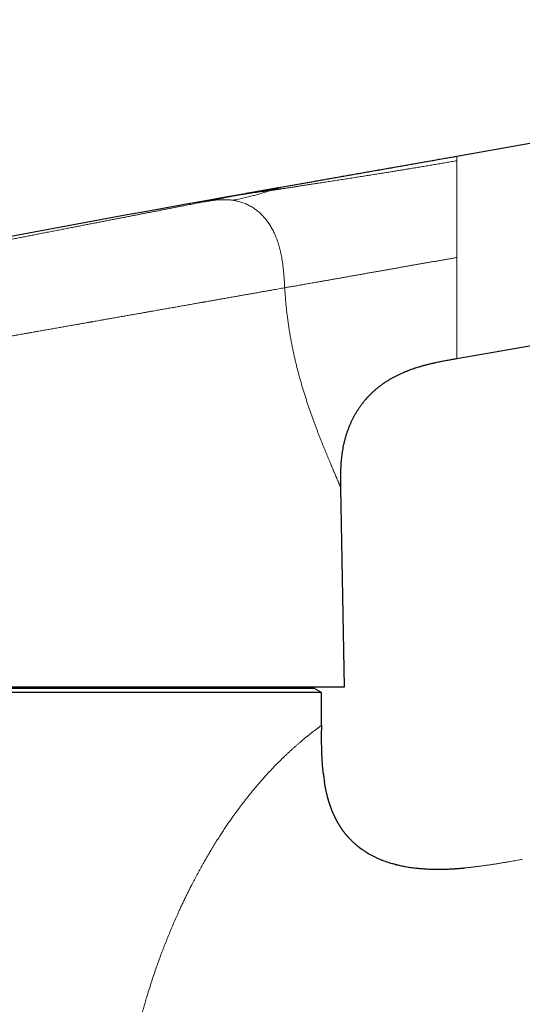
# Model space of a CAD drawing. Header units: millimetres. Extents: x 8 to 575, y 12 to 410.
# Tile 28 of 29: x 452 to 488, y 340 to 410. Entities that reach past the tile are written whole.
import ezdxf

# ---------------------------------------------------------------- set-up
doc = ezdxf.new("R2010")
doc.units = ezdxf.units.MM

msp = doc.modelspace()

# ---------------------------------------------------------------- linework, layer by layer
at = {"color": 7, "linetype": 'Continuous', "lineweight": 30}
for p, q in [((537.724, 409.675), (483.137, 400.05)), ((483.137, 400.05), (470.769, 397.869)), ((468.26, 397.427), (470.769, 397.869)), ((483.137, 385.834), (540.155, 395.888)), ((479.786, 385.016), (479.79, 385.018)), ((475.237, 362.726), (474.993, 376.726)), ((417.037, 362.726), (475.237, 362.726)), ((473.126, 362.609), (419.126, 362.609)), ((470.303, 362.609), (470.303, 362.726)), ((473.626, 362.321), (473.126, 362.609)), ((473.626, 362.321), (418.626, 362.321)), ((473.626, 360.018), (473.626, 362.321)), ((473.626, 359.648), (473.626, 359.655)), ((473.756, 356.612), (473.76, 356.581)), ((473.759, 356.581), (473.757, 356.602)), ((473.832, 356.049), (473.831, 356.053)), ((475.993, 351.673), (476.094, 351.586)), ((476.094, 351.586), (476.093, 351.587)), ((476.29, 351.429), (476.416, 351.334)), ((476.782, 351.088), (476.819, 351.067)), ((476.819, 351.066), (476.818, 351.067))]:
    msp.add_line(p, q, dxfattribs=at)
at = {"color": 252, "linetype": 'Continuous', "lineweight": 0}
msp.add_line((483.137, 400.045), (483.137, 400.046), dxfattribs=at)
at = {"color": 7, "linetype": 'Continuous', "lineweight": 30}
msp.add_arc((688.069, -849.163), 1265.821, 100.000039, 102.037014, dxfattribs=at)
for points, knots in [([(483.137, 400.045), (482.859, 399.996), (482.304, 399.899), (481.474, 399.753), (480.646, 399.607), (479.821, 399.463), (479.119, 399.339), (478.538, 399.237), (478.078, 399.156), (477.621, 399.076), (477.167, 398.996), (476.718, 398.917), (476.274, 398.839), (475.837, 398.762), (475.406, 398.686), (474.982, 398.611), (474.563, 398.538), (474.15, 398.465), (473.742, 398.393), (473.339, 398.322), (472.889, 398.242), (472.393, 398.155), (471.85, 398.059), (471.308, 397.964), (470.947, 397.9), (470.766, 397.868)], [0, 0, 0, 0, 0.067363, 0.134538, 0.201445, 0.268075, 0.334501, 0.371746, 0.408954, 0.445983, 0.482706, 0.519028, 0.554883, 0.590234, 0.625064, 0.65938, 0.693204, 0.726574, 0.759539, 0.792157, 0.82449, 0.868603, 0.912467, 0.956227, 1, 1, 1, 1]), ([(483.137, 400.05), (483.137, 400.05), (483.137, 400.049), (483.137, 400.045), (483.137, 400.045)], [0, 0, 0, 0, 0.890044, 1, 1, 1, 1]), ([(470.693, 397.856), (470.675, 397.852), (470.64, 397.846), (470.587, 397.837), (470.535, 397.828), (470.486, 397.819), (470.44, 397.811), (470.399, 397.803), (470.361, 397.797), (470.325, 397.79), (470.29, 397.784), (470.256, 397.778), (470.223, 397.772), (470.189, 397.766), (470.155, 397.76), (470.12, 397.754), (470.084, 397.748), (470.046, 397.741), (469.999, 397.733), (469.942, 397.723), (469.877, 397.711), (469.818, 397.701), (469.765, 397.692), (469.72, 397.684), (469.677, 397.676), (469.635, 397.669), (469.595, 397.662), (469.554, 397.655), (469.51, 397.647), (469.46, 397.638), (469.405, 397.628), (469.343, 397.617), (469.273, 397.605), (469.196, 397.591), (469.112, 397.577), (469.023, 397.561), (468.927, 397.544), (468.826, 397.526), (468.722, 397.508), (468.614, 397.489), (468.5, 397.469), (468.381, 397.448), (468.299, 397.433), (468.258, 397.426)], [0, 0, 0, 0, 0.033045, 0.063837, 0.092424, 0.118859, 0.143206, 0.161958, 0.179371, 0.195514, 0.21047, 0.224343, 0.23726, 0.250785, 0.263748, 0.277168, 0.291172, 0.30576, 0.320932, 0.345954, 0.372001, 0.397022, 0.415251, 0.43272, 0.44943, 0.465379, 0.481444, 0.496331, 0.513406, 0.532667, 0.554116, 0.577752, 0.605211, 0.63513, 0.66751, 0.70235, 0.739651, 0.779412, 0.819155, 0.861085, 0.905203, 0.951508, 1, 1, 1, 1]), ([(479.79, 385.018), (479.847, 385.039), (479.961, 385.081), (480.135, 385.142), (480.313, 385.2), (480.493, 385.256), (480.694, 385.315), (480.916, 385.376), (481.161, 385.439), (481.438, 385.505), (481.748, 385.573), (482.092, 385.643), (482.333, 385.689), (482.46, 385.712), (482.47, 385.714)], [0, 0, 0, 0, 0.065032, 0.13207, 0.199572, 0.267534, 0.335945, 0.426168, 0.517067, 0.608596, 0.734318, 0.86094, 0.988267, 1, 1, 1, 1]), ([(482.471, 385.714), (482.487, 385.717), (482.606, 385.74), (482.828, 385.779), (483.034, 385.816), (483.137, 385.834)], [0, 0, 0, 0, 0.074642, 0.536968, 1, 1, 1, 1]), ([(474.993, 376.726), (474.991, 376.811), (474.988, 376.983), (474.985, 377.241), (474.984, 377.5), (474.986, 377.761), (474.992, 378.026), (475.003, 378.273), (475.018, 378.504), (475.036, 378.717), (475.059, 378.932), (475.086, 379.148), (475.119, 379.366), (475.158, 379.584), (475.202, 379.8), (475.251, 380.015), (475.307, 380.231), (475.37, 380.446), (475.439, 380.662), (475.516, 380.877), (475.596, 381.082), (475.679, 381.277), (475.764, 381.462), (475.856, 381.646), (475.953, 381.828), (476.056, 382.008), (476.165, 382.186), (476.28, 382.362), (476.398, 382.528), (476.517, 382.687), (476.636, 382.836), (476.76, 382.984), (476.89, 383.128), (477.023, 383.268), (477.161, 383.405), (477.302, 383.537), (477.449, 383.666), (477.601, 383.793), (477.758, 383.916), (477.922, 384.037), (478.09, 384.154), (478.263, 384.266), (478.439, 384.375), (478.618, 384.478), (478.8, 384.577), (478.987, 384.672), (479.186, 384.767), (479.399, 384.862), (479.604, 384.947), (479.735, 384.996), (479.79, 385.017)], [0, 0, 0, 0, 0.024785, 0.049656, 0.074681, 0.099916, 0.125404, 0.151178, 0.171645, 0.192311, 0.213179, 0.234253, 0.255533, 0.277018, 0.298139, 0.31945, 0.340946, 0.362623, 0.384477, 0.406504, 0.428697, 0.448251, 0.467928, 0.487725, 0.507643, 0.52768, 0.547837, 0.568115, 0.588515, 0.6069, 0.625388, 0.643982, 0.662685, 0.681502, 0.700097, 0.718811, 0.737649, 0.756617, 0.776068, 0.795665, 0.815413, 0.835317, 0.855383, 0.875252, 0.895285, 0.915486, 0.935856, 0.959298, 0.982968, 1, 1, 1, 1]), ([(473.626, 360.018), (473.626, 360.001), (473.626, 359.966), (473.626, 359.91), (473.626, 359.848), (473.626, 359.779), (473.626, 359.713), (473.626, 359.671), (473.626, 359.654)], [0, 0, 0, 0, 0.135604, 0.289367, 0.461175, 0.650895, 0.858385, 1, 1, 1, 1]), ([(473.76, 356.577), (473.759, 356.585), (473.756, 356.612), (473.75, 356.659), (473.744, 356.718), (473.738, 356.778), (473.732, 356.836), (473.726, 356.893), (473.719, 356.97), (473.71, 357.067), (473.701, 357.18), (473.693, 357.286), (473.686, 357.386), (473.68, 357.482), (473.675, 357.559), (473.672, 357.617), (473.67, 357.657), (473.667, 357.696), (473.666, 357.731), (473.664, 357.76), (473.663, 357.783), (473.662, 357.8), (473.662, 357.815), (473.661, 357.834), (473.66, 357.856), (473.658, 357.886), (473.657, 357.925), (473.655, 357.973), (473.652, 358.026), (473.649, 358.12), (473.643, 358.302), (473.637, 358.529), (473.633, 358.762), (473.63, 358.953), (473.629, 359.1), (473.628, 359.2), (473.627, 359.255), (473.627, 359.31), (473.627, 359.364), (473.626, 359.418), (473.626, 359.468), (473.626, 359.513), (473.626, 359.551), (473.626, 359.58), (473.626, 359.602), (473.626, 359.617), (473.626, 359.629), (473.626, 359.641), (473.626, 359.649), (473.626, 359.654)], [0, 0, 0, 0, 0.0079771, 0.0264787, 0.0462243, 0.0656852, 0.0846837, 0.1032159, 0.1212784, 0.1605636, 0.1973646, 0.2316449, 0.2638557, 0.2951699, 0.3256309, 0.3387607, 0.3517222, 0.3645146, 0.3763775, 0.3860061, 0.3933699, 0.3982327, 0.4027001, 0.4085819, 0.4158827, 0.4246068, 0.4379539, 0.4536843, 0.4713466, 0.489228, 0.5458109, 0.6483231, 0.7102054, 0.7723574, 0.8347257, 0.8524873, 0.8702691, 0.8880716, 0.9058953, 0.9237325, 0.9403369, 0.9548103, 0.9671412, 0.9773198, 0.9835365, 0.9885353, 0.9923141, 0.9953744, 1, 1, 1, 1]), ([(473.76, 356.577), (473.767, 356.522), (473.781, 356.403), (473.805, 356.223), (473.825, 356.097), (473.834, 356.037)], [0, 0, 0, 0, 0.302245, 0.662308, 1, 1, 1, 1]), ([(476.104, 351.577), (476.097, 351.583), (476.07, 351.606), (476.022, 351.647), (475.963, 351.699), (475.905, 351.751), (475.845, 351.806), (475.798, 351.852), (475.761, 351.887), (475.738, 351.911), (475.713, 351.935), (475.689, 351.959), (475.667, 351.983), (475.648, 352.002), (475.632, 352.018), (475.621, 352.031), (475.61, 352.041), (475.602, 352.05), (475.594, 352.059), (475.584, 352.069), (475.57, 352.084), (475.552, 352.104), (475.53, 352.129), (475.504, 352.157), (475.477, 352.188), (475.451, 352.218), (475.419, 352.254), (475.383, 352.297), (475.343, 352.345), (475.306, 352.391), (475.271, 352.435), (475.239, 352.476), (475.21, 352.514), (475.184, 352.549), (475.158, 352.583), (475.135, 352.615), (475.114, 352.645), (475.094, 352.673), (475.075, 352.7), (475.056, 352.727), (475.036, 352.757), (475.014, 352.789), (474.99, 352.824), (474.965, 352.863), (474.936, 352.907), (474.906, 352.955), (474.873, 353.008), (474.839, 353.065), (474.808, 353.117), (474.78, 353.165), (474.759, 353.203), (474.74, 353.236), (474.725, 353.263), (474.715, 353.282), (474.708, 353.294), (474.703, 353.304), (474.698, 353.314), (474.691, 353.326), (474.682, 353.342), (474.671, 353.363), (474.655, 353.395), (474.632, 353.438), (474.606, 353.491), (474.579, 353.544), (474.554, 353.596), (474.53, 353.647), (474.507, 353.697), (474.485, 353.746), (474.463, 353.796), (474.441, 353.847), (474.419, 353.897), (474.4, 353.944), (474.383, 353.985), (474.368, 354.021), (474.354, 354.056), (474.34, 354.092), (474.325, 354.132), (474.308, 354.177), (474.289, 354.227), (474.272, 354.275), (474.255, 354.321), (474.24, 354.364), (474.225, 354.41), (474.208, 354.459), (474.191, 354.511), (474.174, 354.564), (474.159, 354.612), (474.147, 354.651), (474.139, 354.678), (474.132, 354.7), (474.128, 354.716), (474.124, 354.729), (474.12, 354.741), (474.115, 354.758), (474.109, 354.781), (474.1, 354.81), (474.09, 354.845), (474.074, 354.903), (474.053, 354.98), (474.029, 355.074), (474.008, 355.159), (473.991, 355.233), (473.976, 355.297), (473.962, 355.357), (473.95, 355.412), (473.939, 355.462), (473.93, 355.507), (473.921, 355.55), (473.912, 355.596), (473.902, 355.649), (473.892, 355.699), (473.884, 355.745), (473.876, 355.787), (473.868, 355.835), (473.858, 355.888), (473.848, 355.948), (473.838, 356.011), (473.831, 356.054), (473.828, 356.076)], [0, 0, 0, 0, 0.005345, 0.021014, 0.036273, 0.051179, 0.066729, 0.083305, 0.089641, 0.096115, 0.102729, 0.109482, 0.115962, 0.121614, 0.12547, 0.128812, 0.13164, 0.133954, 0.135841, 0.138426, 0.142435, 0.147685, 0.154177, 0.161898, 0.169914, 0.177662, 0.185144, 0.198167, 0.21029, 0.221513, 0.232535, 0.242531, 0.25178, 0.260406, 0.268407, 0.27621, 0.283306, 0.289862, 0.296058, 0.302327, 0.309418, 0.316871, 0.32507, 0.334027, 0.344077, 0.35541, 0.367151, 0.380022, 0.394033, 0.402827, 0.411751, 0.419358, 0.425431, 0.429182, 0.431946, 0.433798, 0.435763, 0.438164, 0.441967, 0.446521, 0.451826, 0.462947, 0.474734, 0.486238, 0.497458, 0.508393, 0.519039, 0.529397, 0.539345, 0.550994, 0.561676, 0.571385, 0.580028, 0.587569, 0.594151, 0.601632, 0.610018, 0.619312, 0.629543, 0.640905, 0.649227, 0.65809, 0.667499, 0.677458, 0.687971, 0.699041, 0.710265, 0.717056, 0.722641, 0.727017, 0.730179, 0.732294, 0.73468, 0.737617, 0.74256, 0.748552, 0.755597, 0.763669, 0.783228, 0.802108, 0.820298, 0.833747, 0.846609, 0.858523, 0.86947, 0.879443, 0.888344, 0.896077, 0.90518, 0.915562, 0.927235, 0.934722, 0.942934, 0.952285, 0.962787, 0.974448, 0.987279, 1, 1, 1, 1]), ([(476.105, 351.577), (476.111, 351.571), (476.165, 351.526), (476.224, 351.478), (476.277, 351.438), (476.282, 351.435)], [0, 0, 0, 0, 0.120389, 0.92859, 1, 1, 1, 1]), ([(476.821, 351.065), (476.815, 351.069), (476.798, 351.079), (476.748, 351.11), (476.677, 351.155), (476.593, 351.211), (476.524, 351.258), (476.467, 351.298), (476.419, 351.332), (476.375, 351.364), (476.334, 351.395), (476.304, 351.418), (476.287, 351.431), (476.282, 351.435)], [0, 0, 0, 0, 0.032192, 0.091113, 0.268456, 0.416867, 0.556024, 0.649811, 0.738955, 0.823484, 0.90183, 0.971414, 1, 1, 1, 1]), ([(476.821, 351.065), (476.866, 351.038), (476.969, 350.975), (477.137, 350.883), (477.324, 350.786), (477.518, 350.694), (477.718, 350.607), (477.917, 350.527), (478.113, 350.454), (478.306, 350.388), (478.481, 350.333), (478.638, 350.288), (478.738, 350.261), (478.804, 350.243), (478.835, 350.235), (478.867, 350.227), (478.898, 350.219), (478.929, 350.212), (478.961, 350.204), (479.032, 350.187), (479.145, 350.161), (479.301, 350.128), (479.462, 350.097), (479.629, 350.067), (479.801, 350.039), (479.979, 350.013), (480.163, 349.99), (480.345, 349.969), (480.524, 349.952), (480.7, 349.937), (480.882, 349.925), (481.06, 349.915), (481.235, 349.907), (481.399, 349.902), (481.513, 349.899), (481.576, 349.898), (481.594, 349.898), (481.611, 349.898), (481.629, 349.897), (481.647, 349.897), (481.664, 349.897), (481.709, 349.897), (481.781, 349.896), (481.885, 349.896), (481.994, 349.897), (482.11, 349.898), (482.231, 349.901), (482.359, 349.904), (482.492, 349.909), (482.632, 349.914), (482.776, 349.921), (482.888, 349.928), (482.965, 349.932), (483.006, 349.935), (483.047, 349.937), (483.089, 349.94), (483.133, 349.943), (483.206, 349.948), (483.307, 349.955), (483.434, 349.966), (483.554, 349.976), (483.632, 349.983), (483.669, 349.986)], [0, 0, 0, 0, 0.0222007, 0.0515408, 0.0814029, 0.1118229, 0.1428363, 0.1744784, 0.202871, 0.2318001, 0.2612879, 0.2810667, 0.3011043, 0.3056388, 0.3101866, 0.3147479, 0.3193228, 0.3239112, 0.3285133, 0.3331291, 0.3550486, 0.3776528, 0.4009582, 0.4249816, 0.44974, 0.4752503, 0.5015297, 0.5285951, 0.5530763, 0.5781906, 0.6039491, 0.6303624, 0.6541563, 0.6784723, 0.7003075, 0.7027842, 0.7052661, 0.7077532, 0.7102455, 0.7127431, 0.7152459, 0.7177539, 0.7315938, 0.7462631, 0.7617719, 0.7781309, 0.7953509, 0.8134431, 0.8324189, 0.8522897, 0.8727616, 0.8941255, 0.8998696, 0.9056759, 0.9115445, 0.9174757, 0.9234696, 0.9300663, 0.9487602, 0.9667575, 0.9840467, 1, 1, 1, 1])]:
    msp.add_open_spline(points, degree=3, knots=knots, dxfattribs=at)
at = {"color": 252, "linetype": 'Continuous', "lineweight": 0}
for points, knots in [([(483.137, 400.045), (483.137, 400.042), (483.137, 400.036), (483.137, 400.018), (483.137, 399.992), (483.137, 399.958), (483.137, 399.918), (483.137, 399.871), (483.137, 399.817), (483.137, 399.775), (483.137, 399.753)], [0, 0, 0, 0, 0.1116458, 0.2392089, 0.3669855, 0.4949798, 0.6209045, 0.7470469, 0.8734108, 1, 1, 1, 1]), ([(469.979, 397.639), (470.063, 397.653), (470.23, 397.679), (470.483, 397.718), (470.733, 397.757), (470.983, 397.796), (471.231, 397.835), (471.478, 397.873), (471.725, 397.911), (471.992, 397.952), (472.28, 397.997), (472.589, 398.044), (472.899, 398.092), (473.208, 398.14), (473.548, 398.192), (473.917, 398.249), (474.318, 398.311), (474.722, 398.374), (475.129, 398.437), (475.54, 398.502), (475.955, 398.567), (476.349, 398.629), (476.723, 398.688), (477.075, 398.743), (477.429, 398.8), (477.785, 398.857), (478.14, 398.914), (478.489, 398.97), (478.831, 399.025), (479.165, 399.08), (479.499, 399.135), (479.832, 399.19), (480.178, 399.247), (480.537, 399.307), (480.908, 399.369), (481.28, 399.432), (481.651, 399.495), (482.023, 399.559), (482.394, 399.623), (482.766, 399.688), (483.013, 399.732), (483.137, 399.753)], [0, 0, 0, 0, 0.0220009, 0.043643, 0.0649579, 0.085976, 0.1067265, 0.1272373, 0.1475349, 0.1676449, 0.1926969, 0.217536, 0.2422047, 0.2667421, 0.2911843, 0.3222734, 0.3533197, 0.3843725, 0.4154706, 0.4466414, 0.4779001, 0.509249, 0.5353767, 0.5615441, 0.5877289, 0.6139007, 0.6400208, 0.6660412, 0.6904439, 0.7147269, 0.7389091, 0.7630071, 0.7870354, 0.813786, 0.8404805, 0.8671314, 0.8937486, 0.9203396, 0.9469099, 0.9734629, 1, 1, 1, 1]), ([(483.137, 399.753), (483.137, 399.733), (483.137, 399.692), (483.137, 399.623), (483.137, 399.548), (483.137, 399.467), (483.137, 399.379), (483.137, 399.289), (483.137, 399.198), (483.137, 399.106), (483.137, 399.03), (483.137, 398.974), (483.137, 398.94), (483.137, 398.905), (483.137, 398.869), (483.137, 398.833), (483.137, 398.797), (483.137, 398.733), (483.137, 398.641), (483.137, 398.516), (483.137, 398.385), (483.137, 398.249), (483.137, 398.106), (483.137, 397.963), (483.137, 397.821), (483.137, 397.681), (483.137, 397.552), (483.137, 397.437), (483.137, 397.361), (483.137, 397.31), (483.137, 397.283), (483.137, 397.256), (483.137, 397.229), (483.137, 397.202), (483.137, 397.133), (483.137, 397.018), (483.137, 396.856), (483.137, 396.687), (483.137, 396.512), (483.137, 396.33), (483.137, 396.15), (483.137, 395.971), (483.137, 395.795), (483.137, 395.635), (483.137, 395.492), (483.137, 395.372), (483.137, 395.289), (483.137, 395.244), (483.137, 395.231), (483.137, 395.218), (483.137, 395.206), (483.137, 395.193), (483.137, 395.18), (483.137, 395.141), (483.137, 395.073), (483.137, 394.973), (483.137, 394.868), (483.137, 394.756), (483.137, 394.639), (483.137, 394.517), (483.137, 394.389), (483.137, 394.255), (483.137, 394.114), (483.137, 393.966), (483.137, 393.811), (483.137, 393.649), (483.137, 393.481), (483.137, 393.307), (483.137, 393.126), (483.137, 393.004), (483.137, 392.942)], [0, 0, 0, 0, 0.022746, 0.045612, 0.068597, 0.091703, 0.11493, 0.138279, 0.158926, 0.179669, 0.200507, 0.207545, 0.214594, 0.221655, 0.228726, 0.235807, 0.2429, 0.250004, 0.27218, 0.294593, 0.317243, 0.340131, 0.363256, 0.38662, 0.407378, 0.428321, 0.449449, 0.463495, 0.477623, 0.481336, 0.485055, 0.488779, 0.492509, 0.496245, 0.499986, 0.521107, 0.542683, 0.564715, 0.587202, 0.610145, 0.633544, 0.654513, 0.675835, 0.69751, 0.712009, 0.726662, 0.739684, 0.741154, 0.742624, 0.744096, 0.74557, 0.747045, 0.748522, 0.75, 0.760805, 0.772263, 0.784372, 0.797135, 0.81055, 0.82436, 0.838799, 0.853868, 0.869567, 0.886234, 0.903557, 0.921535, 0.940168, 0.959457, 0.979401, 1, 1, 1, 1]), ([(470.769, 397.869), (470.769, 397.869), (470.768, 397.869), (470.758, 397.866), (470.742, 397.862), (470.72, 397.856), (470.692, 397.848), (470.658, 397.838), (470.618, 397.827), (470.572, 397.814), (470.52, 397.8), (470.461, 397.783), (470.396, 397.764), (470.325, 397.743), (470.248, 397.72), (470.165, 397.696), (470.076, 397.669), (470.011, 397.649), (469.979, 397.639)], [0, 0, 0, 0, 0.0625615, 0.125169, 0.1878289, 0.2505415, 0.3133021, 0.3749803, 0.4366852, 0.4984039, 0.5601226, 0.6230863, 0.6860218, 0.7489175, 0.8117649, 0.8745596, 0.9373024, 1, 1, 1, 1]), ([(465.214, 396.833), (465.278, 396.846), (465.408, 396.871), (465.594, 396.907), (465.775, 396.943), (465.949, 396.977), (466.117, 397.009), (466.278, 397.041), (466.432, 397.071), (466.58, 397.099), (466.723, 397.127), (466.86, 397.154), (466.993, 397.18), (467.118, 397.204), (467.238, 397.228), (467.351, 397.25), (467.458, 397.27), (467.523, 397.283), (467.556, 397.29)], [0, 0, 0, 0, 0.062775, 0.125497, 0.188183, 0.250854, 0.313528, 0.375105, 0.436722, 0.498397, 0.560054, 0.622914, 0.685739, 0.748547, 0.811358, 0.874191, 0.937065, 1, 1, 1, 1]), ([(465.214, 396.833), (465.28, 396.845), (465.413, 396.868), (465.613, 396.901), (465.813, 396.932), (466.014, 396.959), (466.216, 396.981), (466.403, 396.997), (466.577, 397.006), (466.737, 397.01), (466.896, 397.008), (467.056, 397.002), (467.216, 396.989), (467.322, 396.976), (467.375, 396.969)], [0, 0, 0, 0, 0.093269, 0.186591, 0.279977, 0.373413, 0.466864, 0.560291, 0.633662, 0.706988, 0.780271, 0.853522, 0.926763, 1, 1, 1, 1]), ([(467.375, 396.969), (467.447, 396.983), (467.59, 397.011), (467.797, 397.051), (467.998, 397.093), (468.192, 397.136), (468.378, 397.18), (468.557, 397.225), (468.728, 397.27), (468.892, 397.316), (469.051, 397.361), (469.204, 397.405), (469.351, 397.449), (469.491, 397.491), (469.624, 397.531), (469.75, 397.569), (469.869, 397.606), (469.942, 397.628), (469.979, 397.639)], [0, 0, 0, 0, 0.062641, 0.125315, 0.188024, 0.250754, 0.313483, 0.375074, 0.436641, 0.498193, 0.559759, 0.622619, 0.685517, 0.74844, 0.811365, 0.874271, 0.937148, 1, 1, 1, 1]), ([(467.556, 397.29), (467.707, 397.315), (468.007, 397.367), (468.458, 397.439), (468.937, 397.509), (469.444, 397.577), (469.801, 397.619), (469.979, 397.639)], [0, 0, 0, 0, 0.186651, 0.373325, 0.560011, 0.780021, 1, 1, 1, 1]), ([(467.556, 397.29), (467.589, 397.296), (467.653, 397.308), (467.741, 397.325), (467.822, 397.341), (467.897, 397.356), (467.964, 397.369), (468.025, 397.381), (468.078, 397.391), (468.126, 397.4), (468.167, 397.408), (468.201, 397.415), (468.228, 397.42), (468.246, 397.424), (468.256, 397.426), (468.257, 397.426), (468.257, 397.426)], [0, 0, 0, 0, 0.074983, 0.149821, 0.224538, 0.299157, 0.373702, 0.448196, 0.522663, 0.597127, 0.675159, 0.75324, 0.831398, 0.909659, 0.988051, 1, 1, 1, 1]), ([(424.094, 388.827), (424.097, 388.827), (424.104, 388.829), (424.125, 388.833), (424.153, 388.838), (424.189, 388.845), (424.232, 388.854), (424.283, 388.864), (424.342, 388.875), (424.407, 388.888), (424.475, 388.901), (424.547, 388.915), (424.626, 388.93), (424.71, 388.947), (424.8, 388.964), (424.897, 388.983), (424.999, 389.003), (425.106, 389.024), (425.217, 389.045), (425.332, 389.068), (425.452, 389.091), (425.578, 389.116), (425.708, 389.141), (425.842, 389.167), (425.978, 389.194), (426.116, 389.22), (426.258, 389.248), (426.406, 389.277), (426.572, 389.309), (426.757, 389.345), (426.962, 389.385), (427.173, 389.426), (427.365, 389.464), (427.534, 389.497), (427.678, 389.525), (427.825, 389.553), (427.974, 389.582), (428.145, 389.616), (428.338, 389.653), (428.555, 389.695), (428.776, 389.738), (429.002, 389.782), (429.233, 389.827), (429.463, 389.872), (429.694, 389.917), (429.924, 389.962), (430.158, 390.008), (430.398, 390.054), (430.642, 390.102), (430.89, 390.15), (431.143, 390.199), (431.399, 390.249), (431.658, 390.3), (431.902, 390.347), (432.131, 390.392), (432.342, 390.433), (432.556, 390.474), (432.772, 390.516), (433.017, 390.564), (433.291, 390.618), (433.596, 390.677), (433.904, 390.737), (434.216, 390.798), (434.531, 390.859), (434.843, 390.92), (435.152, 390.98), (435.458, 391.04), (435.768, 391.1), (436.081, 391.161), (436.399, 391.223), (436.719, 391.285), (437.042, 391.348), (437.367, 391.411), (437.695, 391.475), (438.001, 391.535), (438.285, 391.59), (438.547, 391.641), (438.81, 391.692), (439.075, 391.744), (439.373, 391.802), (439.705, 391.866), (440.071, 391.938), (440.439, 392.009), (440.809, 392.081), (441.179, 392.154), (441.545, 392.225), (441.905, 392.295), (442.259, 392.364), (442.614, 392.433), (442.972, 392.503), (443.332, 392.573), (443.693, 392.643), (444.054, 392.713), (444.416, 392.784), (444.779, 392.854), (445.116, 392.92), (445.427, 392.981), (445.712, 393.036), (445.998, 393.092), (446.284, 393.148), (446.605, 393.21), (446.96, 393.279), (447.348, 393.355), (447.736, 393.43), (448.124, 393.506), (448.51, 393.581), (448.889, 393.655), (449.259, 393.727), (449.622, 393.797), (449.984, 393.868), (450.346, 393.939), (450.708, 394.009), (451.069, 394.079), (451.428, 394.149), (451.785, 394.219), (452.141, 394.288), (452.493, 394.356), (452.841, 394.424), (453.185, 394.491), (453.528, 394.558), (453.879, 394.626), (454.237, 394.696), (454.602, 394.767), (454.964, 394.838), (455.323, 394.908), (455.679, 394.977), (456.026, 395.044), (456.363, 395.11), (456.69, 395.174), (457.015, 395.237), (457.337, 395.3), (457.657, 395.362), (457.973, 395.423), (458.285, 395.484), (458.594, 395.545), (458.9, 395.604), (459.2, 395.662), (459.495, 395.72), (459.784, 395.776), (460.07, 395.832), (460.36, 395.888), (460.654, 395.945), (460.95, 396.003), (461.241, 396.06), (461.527, 396.116), (461.808, 396.17), (462.079, 396.223), (462.34, 396.274), (462.592, 396.323), (462.839, 396.371), (463.081, 396.418), (463.319, 396.465), (463.552, 396.51), (463.779, 396.554), (464.002, 396.597), (464.219, 396.64), (464.43, 396.681), (464.634, 396.721), (464.833, 396.759), (465.026, 396.797), (465.151, 396.821), (465.214, 396.833)], [0, 0, 0, 0, 0.007344, 0.014705, 0.022064, 0.029425, 0.036657, 0.043896, 0.051144, 0.058414, 0.0649, 0.071382, 0.077861, 0.084341, 0.090821, 0.097305, 0.103795, 0.110291, 0.116507, 0.122717, 0.128923, 0.135126, 0.141329, 0.147532, 0.153383, 0.159237, 0.165096, 0.170973, 0.176892, 0.184283, 0.191669, 0.199054, 0.206439, 0.211082, 0.215728, 0.220376, 0.225028, 0.229684, 0.236039, 0.242389, 0.248734, 0.255077, 0.261419, 0.267761, 0.273744, 0.279731, 0.285723, 0.291737, 0.297808, 0.303874, 0.309936, 0.315995, 0.322054, 0.328113, 0.332875, 0.33764, 0.342407, 0.347177, 0.351952, 0.358478, 0.364997, 0.371511, 0.378023, 0.384534, 0.391046, 0.397188, 0.403335, 0.409487, 0.415662, 0.421891, 0.428115, 0.434335, 0.440551, 0.446767, 0.452984, 0.45787, 0.462758, 0.467649, 0.472544, 0.477443, 0.484127, 0.490803, 0.497475, 0.504144, 0.510811, 0.51748, 0.52377, 0.530064, 0.536364, 0.542684, 0.549047, 0.555403, 0.561755, 0.568104, 0.574453, 0.580802, 0.585792, 0.590784, 0.59578, 0.60078, 0.605784, 0.612589, 0.619386, 0.626178, 0.632966, 0.639754, 0.646543, 0.652947, 0.659355, 0.66577, 0.672201, 0.678657, 0.685106, 0.69155, 0.697992, 0.704432, 0.710873, 0.717201, 0.723534, 0.729872, 0.736217, 0.743098, 0.749972, 0.756839, 0.763703, 0.770566, 0.777429, 0.783903, 0.790381, 0.796866, 0.803362, 0.809869, 0.816368, 0.822863, 0.829355, 0.835846, 0.842337, 0.848715, 0.855098, 0.861486, 0.867882, 0.874795, 0.881701, 0.8886, 0.895496, 0.902391, 0.909287, 0.915791, 0.922301, 0.928816, 0.93534, 0.941862, 0.948377, 0.954887, 0.961393, 0.967898, 0.974404, 0.980795, 0.98719, 0.993591, 1, 1, 1, 1]), ([(467.375, 396.969), (467.424, 396.962), (467.522, 396.947), (467.669, 396.918), (467.814, 396.883), (467.959, 396.842), (468.102, 396.794), (468.244, 396.74), (468.384, 396.679), (468.522, 396.612), (468.658, 396.538), (468.791, 396.458), (468.921, 396.371), (469.047, 396.278), (469.171, 396.179), (469.29, 396.074), (469.406, 395.963), (469.518, 395.847), (469.625, 395.725), (469.728, 395.599), (469.827, 395.468), (469.921, 395.333), (470.011, 395.195), (470.096, 395.052), (470.176, 394.907), (470.255, 394.752), (470.332, 394.588), (470.406, 394.416), (470.475, 394.24), (470.539, 394.063), (470.597, 393.883), (470.654, 393.69), (470.708, 393.485), (470.759, 393.268), (470.804, 393.049), (470.844, 392.827), (470.88, 392.604), (470.91, 392.378), (470.937, 392.152), (470.96, 391.926), (470.981, 391.676), (471.002, 391.402), (471.02, 391.105), (471.032, 390.907), (471.038, 390.808)], [0, 0, 0, 0, 0.020824, 0.041648, 0.062471, 0.083293, 0.104114, 0.124932, 0.145747, 0.16656, 0.18737, 0.208179, 0.228987, 0.249796, 0.270607, 0.291421, 0.312237, 0.333055, 0.353874, 0.374693, 0.395514, 0.416336, 0.437161, 0.457989, 0.478818, 0.499649, 0.52298, 0.546311, 0.569643, 0.592977, 0.616317, 0.639663, 0.667181, 0.694704, 0.72223, 0.749757, 0.777786, 0.805815, 0.833845, 0.861874, 0.889902, 0.926604, 0.963303, 1, 1, 1, 1]), ([(483.137, 392.942), (483.048, 392.926), (482.87, 392.894), (482.603, 392.847), (482.336, 392.8), (482.07, 392.754), (481.805, 392.707), (481.541, 392.66), (481.278, 392.614), (481.013, 392.567), (480.745, 392.52), (480.476, 392.473), (480.209, 392.426), (479.945, 392.379), (479.683, 392.333), (479.416, 392.286), (479.145, 392.238), (478.868, 392.189), (478.594, 392.141), (478.323, 392.093), (478.055, 392.046), (477.789, 391.999), (477.517, 391.951), (477.239, 391.902), (476.956, 391.852), (476.676, 391.803), (476.399, 391.754), (476.119, 391.705), (475.838, 391.655), (475.554, 391.605), (475.273, 391.555), (474.996, 391.506), (474.722, 391.458), (474.457, 391.411), (474.201, 391.366), (473.953, 391.322), (473.709, 391.279), (473.47, 391.237), (473.251, 391.199), (473.052, 391.164), (472.873, 391.132), (472.698, 391.101), (472.528, 391.071), (472.361, 391.042), (472.2, 391.013), (472.043, 390.986), (471.889, 390.959), (471.738, 390.932), (471.59, 390.906), (471.448, 390.881), (471.309, 390.856), (471.174, 390.832), (471.083, 390.816), (471.038, 390.808)], [0, 0, 0, 0, 0.018273, 0.03653, 0.054764, 0.072967, 0.091133, 0.109256, 0.127329, 0.145349, 0.164163, 0.182907, 0.201577, 0.22017, 0.238686, 0.257129, 0.277175, 0.297162, 0.317102, 0.337004, 0.356872, 0.376709, 0.396516, 0.418268, 0.439984, 0.461665, 0.483316, 0.504946, 0.527878, 0.550804, 0.573731, 0.596665, 0.619617, 0.642595, 0.664289, 0.686013, 0.707762, 0.729524, 0.75128, 0.768565, 0.785827, 0.803065, 0.820285, 0.837496, 0.854712, 0.871948, 0.889221, 0.907368, 0.9256, 0.943965, 0.962497, 0.981196, 1, 1, 1, 1]), ([(483.137, 385.834), (483.137, 385.835), (483.137, 385.837), (483.137, 385.854), (483.137, 385.881), (483.137, 385.919), (483.137, 385.969), (483.137, 386.029), (483.137, 386.101), (483.137, 386.183), (483.137, 386.276), (483.137, 386.369), (483.137, 386.456), (483.137, 386.536), (483.137, 386.621), (483.137, 386.711), (483.137, 386.806), (483.137, 386.906), (483.137, 387.011), (483.137, 387.131), (483.137, 387.268), (483.137, 387.422), (483.137, 387.585), (483.137, 387.756), (483.137, 387.889), (483.137, 387.98), (483.137, 388.025), (483.137, 388.072), (483.137, 388.119), (483.137, 388.166), (483.137, 388.215), (483.137, 388.292), (483.137, 388.402), (483.137, 388.554), (483.137, 388.721), (483.137, 388.905), (483.137, 389.101), (483.137, 389.309), (483.137, 389.529), (483.137, 389.758), (483.137, 389.995), (483.137, 390.162), (483.137, 390.253), (483.137, 390.267), (483.137, 390.28), (483.137, 390.294), (483.137, 390.308), (483.137, 390.323), (483.137, 390.359), (483.137, 390.441), (483.137, 390.567), (483.137, 390.719), (483.137, 390.869), (483.137, 391.021), (483.138, 391.176), (483.138, 391.338), (483.138, 391.509), (483.138, 391.69), (483.137, 391.879), (483.137, 392.077), (483.137, 392.282), (483.137, 392.495), (483.137, 392.716), (483.137, 392.866), (483.137, 392.942)], [0, 0, 0, 0, 0.024692, 0.04945, 0.074274, 0.099167, 0.124129, 0.149161, 0.174264, 0.199441, 0.224691, 0.250016, 0.266746, 0.28359, 0.300549, 0.317623, 0.334812, 0.352116, 0.369536, 0.387072, 0.409281, 0.431675, 0.454254, 0.477018, 0.499968, 0.505625, 0.511315, 0.517036, 0.522789, 0.528573, 0.534389, 0.540236, 0.556479, 0.572962, 0.592896, 0.61317, 0.633783, 0.656246, 0.6791, 0.702344, 0.725978, 0.750004, 0.751323, 0.752652, 0.753991, 0.755341, 0.7567, 0.758071, 0.759451, 0.767227, 0.781886, 0.795812, 0.810528, 0.824336, 0.838774, 0.853842, 0.869541, 0.886209, 0.903534, 0.921515, 0.940152, 0.959445, 0.979394, 1, 1, 1, 1]), ([(471.038, 390.808), (470.971, 390.797), (470.837, 390.773), (470.629, 390.736), (470.416, 390.699), (470.197, 390.66), (469.972, 390.62), (469.741, 390.58), (469.497, 390.536), (469.237, 390.491), (468.963, 390.442), (468.682, 390.393), (468.393, 390.342), (468.097, 390.29), (467.794, 390.236), (467.484, 390.181), (467.167, 390.126), (466.842, 390.068), (466.54, 390.015), (466.262, 389.966), (466.011, 389.922), (465.728, 389.872), (465.513, 389.834), (465.367, 389.808), (465.322, 389.8), (465.276, 389.792), (465.23, 389.784), (465.185, 389.776), (465.053, 389.753), (464.832, 389.714), (464.52, 389.659), (464.201, 389.603), (463.877, 389.546), (463.547, 389.488), (463.211, 389.428), (462.866, 389.367), (462.512, 389.305), (462.149, 389.241), (461.866, 389.191), (461.669, 389.156), (461.558, 389.137), (461.449, 389.118), (461.341, 389.099), (461.237, 389.08), (461.134, 389.062), (461.03, 389.044), (460.855, 389.013), (460.606, 388.969), (460.281, 388.912), (459.951, 388.853), (459.615, 388.794), (459.274, 388.734), (458.942, 388.676), (458.619, 388.619), (458.306, 388.563), (458.025, 388.514), (457.778, 388.47), (457.622, 388.443), (457.522, 388.425), (457.48, 388.418), (457.438, 388.41), (457.396, 388.403), (457.353, 388.395), (457.311, 388.388), (457.268, 388.38), (457.135, 388.357), (456.91, 388.317), (456.591, 388.261), (456.265, 388.203), (455.933, 388.145), (455.596, 388.085), (455.252, 388.025), (454.903, 387.963), (454.562, 387.903), (454.23, 387.845), (453.907, 387.788), (453.58, 387.73), (453.333, 387.686), (453.166, 387.657), (453.081, 387.642), (452.997, 387.627), (452.912, 387.612), (452.829, 387.598), (452.753, 387.584), (452.644, 387.565), (452.498, 387.539), (452.292, 387.503), (452.061, 387.462), (451.807, 387.417), (451.546, 387.371), (451.278, 387.324), (451.004, 387.276), (450.724, 387.226), (450.437, 387.176), (450.155, 387.126), (449.88, 387.078), (449.612, 387.03), (449.338, 386.982), (449.071, 386.935), (448.811, 386.889), (448.568, 386.846), (448.375, 386.812), (448.263, 386.792), (448.222, 386.785), (448.21, 386.783), (448.199, 386.781), (448.188, 386.779), (448.176, 386.777), (448.165, 386.775), (448.124, 386.768), (448.052, 386.755), (447.946, 386.737), (447.831, 386.716), (447.71, 386.695), (447.58, 386.672), (447.446, 386.648), (447.307, 386.624), (447.164, 386.599), (447.014, 386.572), (446.857, 386.545), (446.715, 386.52), (446.59, 386.497), (446.481, 386.478), (446.37, 386.459), (446.257, 386.439), (446.141, 386.418), (446.022, 386.397), (445.901, 386.376), (445.759, 386.351), (445.6, 386.323), (445.424, 386.292), (445.254, 386.262), (445.081, 386.232), (444.907, 386.201), (444.732, 386.17), (444.564, 386.14), (444.402, 386.112), (444.247, 386.084), (444.099, 386.058), (443.957, 386.033), (443.823, 386.01), (443.695, 385.987), (443.594, 385.969), (443.532, 385.958), (443.507, 385.954), (443.499, 385.952), (443.49, 385.951), (443.481, 385.949), (443.432, 385.941), (443.301, 385.918), (443.09, 385.88), (442.816, 385.832), (442.521, 385.78), (442.209, 385.725), (441.902, 385.671), (441.602, 385.618), (441.308, 385.566), (441.02, 385.515), (440.738, 385.466), (440.473, 385.419), (440.224, 385.375), (439.991, 385.334), (439.762, 385.294), (439.548, 385.256), (439.346, 385.22), (439.164, 385.188), (439.04, 385.166), (438.974, 385.155), (438.956, 385.151), (438.937, 385.148), (438.919, 385.145), (438.901, 385.142), (438.883, 385.139), (438.744, 385.114), (438.485, 385.068), (438.11, 385.002), (437.74, 384.937), (437.377, 384.873), (437.019, 384.81), (436.667, 384.748), (436.32, 384.687), (435.993, 384.629), (435.685, 384.575), (435.395, 384.524), (435.109, 384.473), (434.888, 384.434), (434.729, 384.406), (434.632, 384.389), (434.535, 384.372), (434.434, 384.354), (434.295, 384.33), (434.116, 384.298), (433.854, 384.252), (433.544, 384.197), (433.189, 384.135), (432.839, 384.073), (432.495, 384.012), (432.156, 383.952), (431.835, 383.896), (431.532, 383.842), (431.247, 383.792), (430.936, 383.737), (430.705, 383.697), (430.552, 383.67), (430.505, 383.661), (430.458, 383.653), (430.411, 383.645), (430.365, 383.637), (430.212, 383.61), (429.956, 383.564), (429.599, 383.502), (429.249, 383.44), (428.904, 383.379), (428.565, 383.319), (428.232, 383.261), (427.929, 383.207), (427.653, 383.158), (427.404, 383.115), (427.158, 383.071), (426.917, 383.029), (426.675, 382.986), (426.431, 382.943), (426.154, 382.894), (425.848, 382.84), (425.516, 382.782), (425.192, 382.724), (424.874, 382.669), (424.592, 382.619), (424.341, 382.575), (424.122, 382.536), (423.958, 382.507), (423.845, 382.487), (423.782, 382.476), (423.72, 382.465), (423.659, 382.454), (423.597, 382.443), (423.536, 382.433), (423.475, 382.422), (423.346, 382.399), (423.149, 382.364), (422.889, 382.319), (422.636, 382.274), (422.388, 382.23), (422.146, 382.188), (421.911, 382.146), (421.674, 382.104), (421.435, 382.062), (421.197, 382.02), (420.966, 381.98), (420.743, 381.94), (420.527, 381.902), (420.318, 381.865), (420.116, 381.83), (419.922, 381.796), (419.735, 381.763), (419.572, 381.734), (419.429, 381.709), (419.306, 381.687), (419.213, 381.67), (419.148, 381.659), (419.109, 381.652), (419.071, 381.645), (419.033, 381.639), (418.996, 381.632), (418.959, 381.625), (418.887, 381.613), (418.784, 381.595), (418.654, 381.572), (418.53, 381.55), (418.412, 381.529), (418.3, 381.509), (418.194, 381.491), (418.092, 381.473), (417.993, 381.455), (417.899, 381.439), (417.812, 381.423), (417.733, 381.41), (417.662, 381.397), (417.598, 381.386), (417.542, 381.376), (417.493, 381.367), (417.452, 381.36), (417.419, 381.354), (417.393, 381.349), (417.375, 381.346), (417.364, 381.344), (417.363, 381.344), (417.362, 381.344)], [0, 0, 0, 0, 0.005349, 0.010721, 0.016116, 0.021534, 0.026976, 0.032441, 0.037929, 0.043993, 0.050085, 0.056205, 0.062354, 0.068531, 0.074737, 0.080971, 0.087233, 0.093524, 0.099844, 0.104496, 0.109164, 0.113848, 0.120053, 0.120868, 0.121683, 0.122498, 0.123314, 0.124131, 0.124948, 0.130358, 0.135805, 0.14129, 0.146812, 0.152372, 0.157969, 0.163604, 0.169428, 0.175291, 0.181194, 0.182941, 0.184691, 0.186445, 0.188137, 0.189746, 0.19136, 0.192979, 0.194603, 0.199552, 0.204547, 0.209585, 0.214669, 0.219797, 0.224969, 0.229558, 0.234181, 0.238838, 0.241931, 0.245039, 0.245651, 0.246264, 0.246878, 0.247492, 0.248106, 0.248721, 0.249337, 0.249954, 0.254481, 0.259072, 0.263727, 0.268445, 0.273226, 0.27807, 0.282978, 0.287949, 0.292377, 0.296853, 0.301378, 0.305953, 0.307111, 0.308272, 0.309436, 0.310603, 0.311773, 0.312832, 0.313737, 0.316257, 0.318826, 0.322216, 0.325687, 0.329239, 0.332872, 0.336587, 0.340383, 0.34426, 0.348218, 0.351769, 0.355382, 0.359059, 0.362798, 0.366141, 0.369533, 0.372558, 0.373901, 0.374052, 0.374203, 0.374354, 0.374506, 0.374658, 0.374809, 0.374961, 0.376284, 0.37771, 0.379237, 0.380866, 0.382597, 0.384429, 0.38625, 0.388162, 0.390164, 0.392256, 0.394439, 0.39585, 0.397296, 0.398777, 0.400293, 0.401845, 0.403432, 0.405055, 0.40668, 0.409094, 0.41144, 0.413717, 0.415925, 0.418352, 0.42069, 0.42294, 0.425102, 0.427175, 0.429159, 0.431055, 0.432863, 0.434558, 0.436167, 0.436929, 0.437047, 0.437164, 0.437281, 0.437397, 0.437544, 0.439242, 0.442656, 0.446024, 0.450305, 0.45451, 0.45864, 0.462693, 0.46667, 0.470571, 0.474396, 0.478145, 0.481382, 0.484559, 0.487677, 0.490737, 0.49338, 0.495978, 0.498227, 0.498477, 0.498727, 0.498976, 0.499225, 0.499473, 0.499721, 0.499969, 0.505229, 0.510428, 0.515566, 0.520642, 0.525658, 0.530612, 0.535505, 0.540337, 0.544538, 0.548692, 0.552798, 0.556857, 0.558274, 0.559686, 0.561092, 0.562494, 0.564088, 0.567208, 0.570314, 0.575627, 0.580897, 0.586123, 0.591305, 0.596444, 0.60154, 0.605988, 0.610403, 0.614784, 0.620516, 0.621262, 0.622007, 0.622751, 0.623494, 0.624237, 0.624978, 0.630764, 0.636514, 0.642227, 0.647903, 0.653543, 0.659146, 0.664712, 0.669061, 0.673386, 0.677689, 0.68197, 0.686227, 0.69066, 0.695158, 0.701427, 0.707664, 0.713868, 0.72004, 0.72618, 0.730661, 0.735126, 0.739572, 0.740879, 0.742185, 0.743489, 0.744791, 0.746092, 0.747391, 0.748689, 0.749985, 0.755757, 0.761513, 0.767253, 0.772976, 0.778683, 0.784374, 0.790049, 0.796273, 0.802477, 0.808662, 0.814828, 0.820974, 0.8271, 0.833208, 0.839296, 0.845365, 0.851415, 0.855839, 0.860253, 0.864657, 0.866137, 0.867617, 0.869095, 0.870572, 0.872048, 0.873523, 0.874996, 0.880653, 0.886303, 0.891948, 0.897588, 0.903223, 0.908852, 0.914475, 0.920655, 0.926829, 0.932997, 0.939158, 0.945313, 0.951461, 0.957604, 0.963741, 0.969871, 0.975996, 0.982006, 0.988009, 0.994007, 1, 1, 1, 1]), ([(474.993, 376.726), (474.992, 376.727), (474.991, 376.728), (474.985, 376.742), (474.976, 376.764), (474.962, 376.795), (474.945, 376.836), (474.924, 376.885), (474.899, 376.943), (474.871, 377.007), (474.841, 377.077), (474.809, 377.152), (474.774, 377.233), (474.736, 377.322), (474.701, 377.404), (474.67, 377.476), (474.644, 377.535), (474.618, 377.597), (474.591, 377.661), (474.563, 377.727), (474.534, 377.795), (474.495, 377.887), (474.444, 378.005), (474.382, 378.153), (474.316, 378.309), (474.247, 378.471), (474.177, 378.641), (474.103, 378.816), (474.028, 378.998), (473.951, 379.185), (473.871, 379.38), (473.789, 379.581), (473.705, 379.79), (473.619, 380.004), (473.532, 380.224), (473.444, 380.45), (473.355, 380.682), (473.264, 380.92), (473.172, 381.164), (473.08, 381.414), (472.987, 381.668), (472.895, 381.926), (472.804, 382.187), (472.714, 382.451), (472.625, 382.717), (472.535, 382.989), (472.446, 383.268), (472.358, 383.553), (472.271, 383.841), (472.186, 384.132), (472.116, 384.379), (472.061, 384.582), (472.019, 384.738), (471.977, 384.895), (471.936, 385.052), (471.896, 385.211), (471.843, 385.423), (471.779, 385.69), (471.705, 386.014), (471.634, 386.341), (471.566, 386.67), (471.502, 387), (471.442, 387.331), (471.385, 387.662), (471.332, 387.995), (471.282, 388.334), (471.235, 388.678), (471.192, 389.026), (471.153, 389.377), (471.118, 389.731), (471.087, 390.088), (471.06, 390.447), (471.045, 390.688), (471.038, 390.808)], [0, 0, 0, 0, 0.014693, 0.029387, 0.044094, 0.058824, 0.073588, 0.088396, 0.103259, 0.118187, 0.131627, 0.145136, 0.158719, 0.172385, 0.186141, 0.193902, 0.201696, 0.209521, 0.217381, 0.225276, 0.233206, 0.241174, 0.256439, 0.271769, 0.28717, 0.30265, 0.318216, 0.333595, 0.349071, 0.364649, 0.380099, 0.395858, 0.411622, 0.427396, 0.443188, 0.459003, 0.474848, 0.49073, 0.506803, 0.522808, 0.538753, 0.554644, 0.570488, 0.586011, 0.601502, 0.616968, 0.632844, 0.648644, 0.664364, 0.680011, 0.695592, 0.703731, 0.711855, 0.719965, 0.728064, 0.736151, 0.744229, 0.760367, 0.776446, 0.792476, 0.808468, 0.82443, 0.840089, 0.855738, 0.871388, 0.887047, 0.903045, 0.919073, 0.935141, 0.951258, 0.967434, 0.983678, 1, 1, 1, 1]), ([(479.79, 385.017), (479.813, 385.026), (479.912, 385.064), (480.093, 385.127), (480.331, 385.206), (480.571, 385.28), (480.814, 385.348), (481.059, 385.413), (481.324, 385.478), (481.607, 385.543), (481.909, 385.606), (482.197, 385.663), (482.385, 385.698), (482.471, 385.714)], [0, 0, 0, 0, 0.025649, 0.11577, 0.206725, 0.296847, 0.387724, 0.479319, 0.571586, 0.682227, 0.793633, 0.90568, 1, 1, 1, 1]), ([(470.259, 357.074), (470.32, 357.137), (470.442, 357.263), (470.622, 357.444), (470.799, 357.619), (470.972, 357.789), (471.142, 357.951), (471.307, 358.106), (471.467, 358.254), (471.624, 358.397), (471.776, 358.533), (471.925, 358.664), (472.069, 358.788), (472.208, 358.907), (472.337, 359.015), (472.455, 359.114), (472.538, 359.181), (472.592, 359.225), (472.62, 359.248), (472.647, 359.27), (472.674, 359.292), (472.701, 359.313), (472.755, 359.356), (472.834, 359.419), (472.933, 359.497), (473.027, 359.57), (473.115, 359.638), (473.196, 359.699), (473.27, 359.755), (473.337, 359.806), (473.397, 359.85), (473.451, 359.89), (473.497, 359.924), (473.536, 359.953), (473.569, 359.976), (473.594, 359.995), (473.612, 360.008), (473.624, 360.016), (473.625, 360.017), (473.626, 360.018)], [0, 0, 0, 0, 0.030175, 0.060466, 0.090883, 0.121435, 0.152132, 0.182429, 0.212884, 0.243502, 0.274294, 0.305267, 0.336428, 0.367786, 0.399348, 0.427298, 0.455416, 0.462809, 0.470214, 0.477631, 0.48506, 0.492501, 0.499955, 0.53069, 0.561595, 0.592676, 0.623937, 0.655386, 0.68646, 0.717725, 0.749185, 0.779805, 0.811074, 0.842398, 0.873781, 0.905229, 0.936745, 0.968334, 1, 1, 1, 1]), ([(470.259, 297.683), (470.207, 297.752), (470.103, 297.891), (469.944, 298.106), (469.782, 298.326), (469.619, 298.551), (469.454, 298.782), (469.287, 299.019), (469.13, 299.243), (468.984, 299.455), (468.849, 299.652), (468.713, 299.853), (468.576, 300.057), (468.44, 300.262), (468.305, 300.467), (468.154, 300.699), (467.985, 300.961), (467.797, 301.257), (467.607, 301.558), (467.418, 301.865), (467.244, 302.15), (467.086, 302.411), (466.946, 302.647), (466.833, 302.837), (466.749, 302.981), (466.694, 303.076), (466.638, 303.172), (466.582, 303.268), (466.527, 303.364), (466.424, 303.543), (466.274, 303.807), (466.078, 304.157), (465.883, 304.512), (465.687, 304.872), (465.493, 305.237), (465.302, 305.599), (465.116, 305.96), (464.934, 306.317), (464.754, 306.678), (464.576, 307.04), (464.394, 307.417), (464.208, 307.808), (464.017, 308.217), (463.829, 308.63), (463.643, 309.046), (463.459, 309.466), (463.277, 309.89), (463.098, 310.317), (462.914, 310.767), (462.725, 311.24), (462.533, 311.735), (462.345, 312.234), (462.162, 312.735), (461.985, 313.235), (461.813, 313.736), (461.647, 314.236), (461.486, 314.74), (461.33, 315.248), (461.178, 315.759), (461.032, 316.271), (460.892, 316.785), (460.779, 317.218), (460.69, 317.571), (460.623, 317.842), (460.558, 318.113), (460.495, 318.385), (460.434, 318.657), (460.354, 319.018), (460.26, 319.467), (460.153, 320.006), (460.053, 320.546), (459.96, 321.087), (459.875, 321.625), (459.796, 322.16), (459.725, 322.693), (459.661, 323.227), (459.605, 323.742), (459.558, 324.239), (459.518, 324.717), (459.483, 325.196), (459.453, 325.675), (459.43, 326.155), (459.411, 326.636), (459.398, 327.117), (459.391, 327.62), (459.389, 328.146), (459.395, 328.694), (459.407, 329.243), (459.427, 329.791), (459.454, 330.337), (459.487, 330.879), (459.527, 331.419), (459.574, 331.957), (459.627, 332.496), (459.688, 333.038), (459.756, 333.582), (459.83, 334.126), (459.912, 334.668), (460, 335.211), (460.094, 335.752), (460.195, 336.292), (460.302, 336.829), (460.415, 337.363), (460.534, 337.895), (460.66, 338.424), (460.781, 338.914), (460.898, 339.364), (461.008, 339.775), (461.123, 340.185), (461.241, 340.596), (461.373, 341.04), (461.52, 341.516), (461.682, 342.022), (461.849, 342.523), (462.013, 343), (462.175, 343.452), (462.294, 343.777), (462.375, 343.994), (462.417, 344.105), (462.459, 344.217), (462.502, 344.328), (462.545, 344.439), (462.628, 344.653), (462.753, 344.969), (462.921, 345.384), (463.092, 345.794), (463.266, 346.198), (463.441, 346.597), (463.6, 346.949), (463.74, 347.254), (463.862, 347.514), (463.985, 347.772), (464.109, 348.027), (464.235, 348.284), (464.364, 348.542), (464.513, 348.836), (464.683, 349.162), (464.871, 349.517), (465.06, 349.866), (465.25, 350.208), (465.425, 350.515), (465.583, 350.788), (465.724, 351.028), (465.834, 351.213), (465.913, 351.344), (465.961, 351.422), (466.009, 351.5), (466.057, 351.578), (466.105, 351.656), (466.152, 351.733), (466.248, 351.887), (466.393, 352.115), (466.586, 352.413), (466.779, 352.706), (466.972, 352.993), (467.165, 353.274), (467.345, 353.53), (467.51, 353.761), (467.661, 353.969), (467.812, 354.174), (467.963, 354.374), (468.113, 354.572), (468.268, 354.772), (468.428, 354.975), (468.593, 355.181), (468.757, 355.382), (468.92, 355.578), (469.082, 355.771), (469.243, 355.959), (469.408, 356.148), (469.578, 356.339), (469.751, 356.531), (469.923, 356.718), (470.092, 356.899), (470.204, 357.015), (470.259, 357.074)], [0, 0, 0, 0, 0.005496, 0.011008, 0.016539, 0.022089, 0.027659, 0.033251, 0.038866, 0.043295, 0.047739, 0.052199, 0.056675, 0.061168, 0.065527, 0.069836, 0.075892, 0.081977, 0.08809, 0.094235, 0.10041, 0.10496, 0.109528, 0.114115, 0.115922, 0.117731, 0.119544, 0.12136, 0.123179, 0.125001, 0.131432, 0.137884, 0.144359, 0.150856, 0.157379, 0.163927, 0.170124, 0.176347, 0.182595, 0.188833, 0.194959, 0.201803, 0.208656, 0.215517, 0.222389, 0.229272, 0.236168, 0.243078, 0.250002, 0.257863, 0.265716, 0.273561, 0.2814, 0.289235, 0.296926, 0.304617, 0.312307, 0.320053, 0.327785, 0.335502, 0.343205, 0.350897, 0.354922, 0.358944, 0.362964, 0.366981, 0.370997, 0.375011, 0.382917, 0.390806, 0.39868, 0.40654, 0.414389, 0.422088, 0.429778, 0.437462, 0.445141, 0.451995, 0.458847, 0.4657, 0.472553, 0.479409, 0.486268, 0.493131, 0.500001, 0.507816, 0.515634, 0.523458, 0.531289, 0.539128, 0.546838, 0.554559, 0.562294, 0.569972, 0.577809, 0.58565, 0.593498, 0.601355, 0.609222, 0.6171, 0.624992, 0.632849, 0.640698, 0.648541, 0.65638, 0.664215, 0.670371, 0.676526, 0.682682, 0.688858, 0.695092, 0.702858, 0.710595, 0.718306, 0.725992, 0.732736, 0.739463, 0.741222, 0.74298, 0.744737, 0.746493, 0.748248, 0.750002, 0.756684, 0.763329, 0.769936, 0.776509, 0.783047, 0.789552, 0.793915, 0.798264, 0.802599, 0.806922, 0.811231, 0.815691, 0.8202, 0.826477, 0.832717, 0.838919, 0.845085, 0.851217, 0.855693, 0.860151, 0.864594, 0.866086, 0.867576, 0.869065, 0.870552, 0.872037, 0.873521, 0.875003, 0.880938, 0.886848, 0.892734, 0.898597, 0.904439, 0.910262, 0.914825, 0.919378, 0.923922, 0.928457, 0.932984, 0.937505, 0.942498, 0.947487, 0.952476, 0.957463, 0.962452, 0.967442, 0.972435, 0.977932, 0.983436, 0.988947, 0.994468, 1, 1, 1, 1]), ([(483.669, 349.986), (483.67, 349.986), (483.714, 349.99), (483.797, 349.998), (483.916, 350.01), (484.029, 350.021), (484.134, 350.033), (484.233, 350.044), (484.324, 350.054), (484.408, 350.064), (484.485, 350.073), (484.555, 350.082), (484.608, 350.088), (484.639, 350.092), (484.651, 350.094), (484.656, 350.094), (484.66, 350.095), (484.665, 350.096), (484.696, 350.1), (484.837, 350.118), (485.07, 350.149), (485.366, 350.192), (485.641, 350.233), (485.909, 350.275), (486.171, 350.317), (486.426, 350.359), (486.67, 350.4), (486.902, 350.44), (487.123, 350.478), (487.338, 350.516), (487.547, 350.552), (487.683, 350.576), (487.751, 350.588)], [0, 0, 0, 0, 0.001054, 0.031709, 0.060734, 0.088106, 0.113807, 0.137818, 0.160124, 0.18071, 0.199562, 0.216435, 0.231604, 0.238449, 0.239486, 0.240514, 0.241531, 0.242538, 0.244069, 0.26445, 0.346055, 0.41482, 0.482138, 0.547948, 0.612196, 0.674834, 0.735818, 0.791767, 0.846183, 0.899041, 0.95032, 1, 1, 1, 1])]:
    msp.add_open_spline(points, degree=3, knots=knots, dxfattribs=at)

doc.saveas('drawing.dxf')
